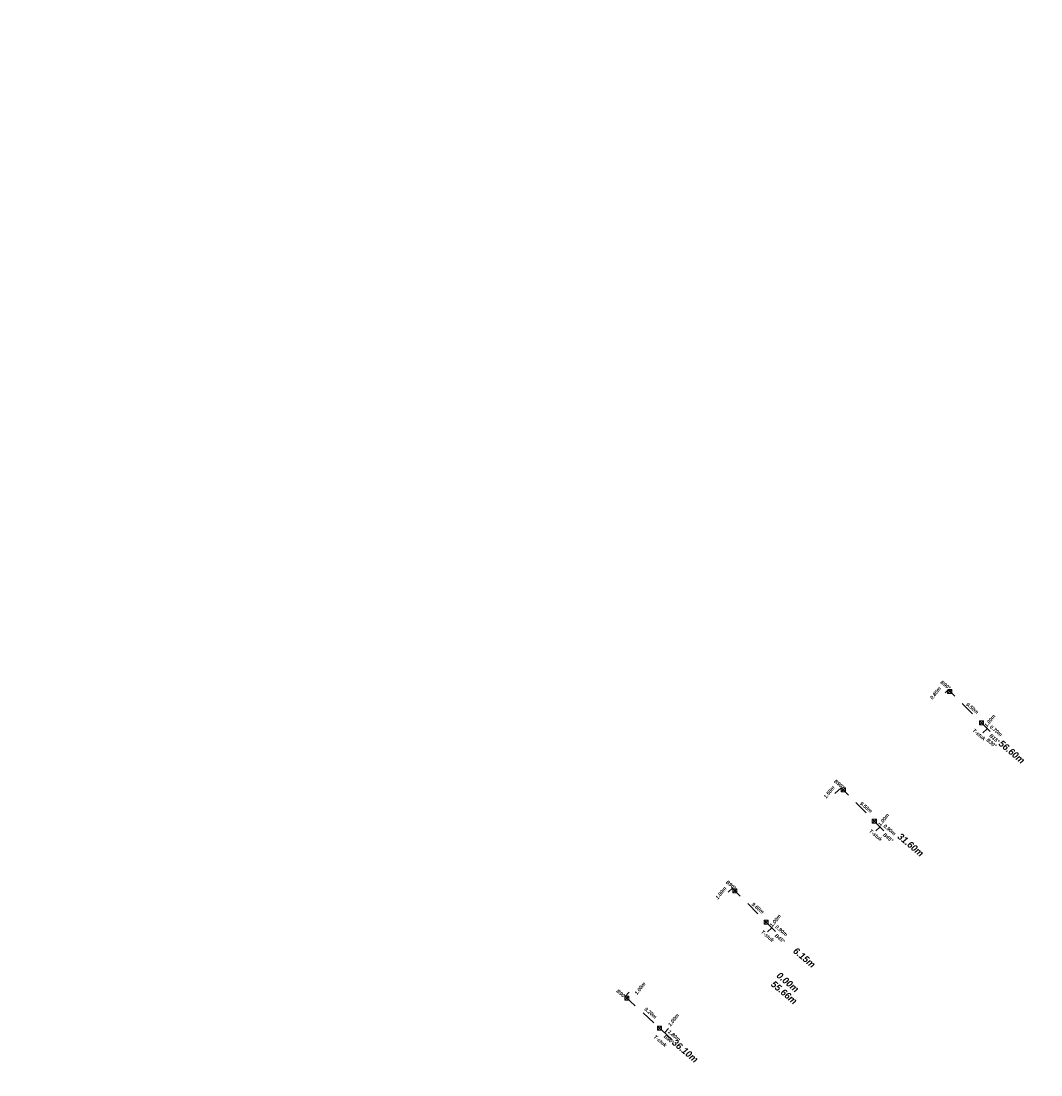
# Model space of a CAD drawing. Header units: inches. Extents: x 0 to 191500, y 0 to 342750.
# Tile 197 of 256: x 185727 to 185902, y 331917 to 332098. Entities that reach past the tile are written whole.
import ezdxf
from ezdxf import colors
from ezdxf.entities.mleader import LeaderData, LeaderLine
from ezdxf.math import Vec2, Vec3

# ---------------------------------------------------------------- set-up
doc = ezdxf.new("R2010")
doc.units = ezdxf.units.IN
doc.header["$MEASUREMENT"] = 0
doc.linetypes.add('RI-GWA_HUISAANSLUITING', pattern=[23, 4, -1.8, 2.6, -1.8, 4.6, -1.8, 4.6, -1.8])
doc.linetypes.add('RI-HWA_KOLKAANSLUITING', pattern=[4.3, 2.5, -1.8])
for name, color, linetype, lineweight in [('ECW', 150, 'Continuous', 20), ('N-WE-RI-GWA-MAATVOERING-T25', 30, 'RI-GWA_HUISAANSLUITING', 20), ('N-WE-RI-HWA_KOLK-S', 150, 'Continuous', 20), ('N-WE-RI-HWA_KOLKAANSLUITING', 150, 'RI-HWA_KOLKAANSLUITING', 20), ('Tekst algemeen', 7, 'Continuous', 20)]:
    doc.layers.add(name, color=color, linetype=linetype, lineweight=lineweight)
picture_1 = doc.add_image_def('image1.ecw', size_in_pixel=(220000, 285000))

msp = doc.modelspace()

# ---------------------------------------------------------------- linework, layer by layer
at = {"layer": 'N-WE-RI-HWA_KOLK-S'}
for p, q in [((185886.20652, 331983.46939), (185886.20502, 331982.77294)), ((185886.20502, 331982.77294), (185886.90297, 331983.4679)), ((185886.20652, 331983.46939), (185886.90148, 331982.77144)), ((185886.90297, 331983.4679), (185886.20652, 331983.46939)), ((185886.90148, 331982.77144), (185886.90297, 331983.4679)), ((185886.20502, 331982.77294), (185886.90148, 331982.77144)), ((185891.67066, 331978.06933), (185891.66916, 331977.37288)), ((185891.66916, 331977.37288), (185892.36711, 331978.06784)), ((185891.67066, 331978.06933), (185892.36561, 331977.37138)), ((185892.36711, 331978.06784), (185891.67066, 331978.06933)), ((185892.36561, 331977.37138), (185892.36711, 331978.06784)), ((185891.66916, 331977.37288), (185892.36561, 331977.37138)), ((185867.9015, 331966.54464), (185867.90001, 331965.84819)), ((185867.90001, 331965.84819), (185868.59796, 331966.54314)), ((185867.90001, 331965.84819), (185868.59646, 331965.84669)), ((185867.9015, 331966.54464), (185868.59646, 331965.84669)), ((185868.59796, 331966.54314), (185867.9015, 331966.54464)), ((185868.59646, 331965.84669), (185868.59796, 331966.54314)), ((185873.23901, 331961.14669), (185873.23751, 331960.45024)), ((185873.23751, 331960.45024), (185873.93546, 331961.14519)), ((185873.23751, 331960.45024), (185873.93397, 331960.44874)), ((185873.23901, 331961.14669), (185873.93397, 331960.44874)), ((185873.93546, 331961.14519), (185873.23901, 331961.14669)), ((185873.93397, 331960.44874), (185873.93546, 331961.14519)), ((185849.24454, 331949.13662), (185849.24304, 331948.44017)), ((185849.24304, 331948.44017), (185849.94099, 331949.13512)), ((185849.24454, 331949.13662), (185849.93949, 331948.43867)), ((185849.94099, 331949.13512), (185849.24454, 331949.13662)), ((185849.93949, 331948.43867), (185849.94099, 331949.13512)), ((185849.24304, 331948.44017), (185849.93949, 331948.43867)), ((185854.6103, 331943.74125), (185854.6088, 331943.0448)), ((185854.6088, 331943.0448), (185855.30675, 331943.73975)), ((185854.6103, 331943.74125), (185855.30525, 331943.0433)), ((185855.30675, 331943.73975), (185854.6103, 331943.74125)), ((185855.30525, 331943.0433), (185855.30675, 331943.73975)), ((185854.6088, 331943.0448), (185855.30525, 331943.0433)), ((185830.64243, 331930.65345), (185830.64093, 331929.95699)), ((185830.64093, 331929.95699), (185831.33888, 331930.65195)), ((185830.64093, 331929.95699), (185831.33738, 331929.9555)), ((185830.64243, 331930.65345), (185831.33738, 331929.9555)), ((185831.33888, 331930.65195), (185830.64243, 331930.65345)), ((185831.33738, 331929.9555), (185831.33888, 331930.65195)), ((185836.25244, 331925.49893), (185836.25094, 331924.80247)), ((185836.25094, 331924.80247), (185836.94889, 331925.49743)), ((185836.25244, 331925.49893), (185836.94739, 331924.80098)), ((185836.94889, 331925.49743), (185836.25244, 331925.49893)), ((185836.94739, 331924.80098), (185836.94889, 331925.49743)), ((185836.25094, 331924.80247), (185836.94739, 331924.80098))]:
    msp.add_line(p, q, dxfattribs=at)
at = {"layer": 'N-WE-RI-HWA_KOLKAANSLUITING'}
for p, q in [((185886.3215, 331983.44888, 65.188), (185885.75256, 331982.88647, 65.188)), ((185893.49544, 331976.19175, 65.188), (185886.3215, 331983.44888, 65.188)), ((185893.00311, 331976.68979, 65.188), (185892.27142, 331976.00815, 65.188)), ((185867.88052, 331966.54279, 65.188), (185866.7825, 331965.51988, 65.188)), ((185875.19512, 331959.14336, 65.188), (185867.88052, 331966.54279, 65.188)), ((185874.56213, 331959.78369, 65.188), (185873.83044, 331959.10205, 65.188)), ((185849.18046, 331949.25867, 65.188), (185848.44877, 331948.57704, 65.188)), ((185856.5654, 331941.78809, 65.188), (185849.18046, 331949.25867, 65.188)), ((185855.93241, 331942.42843, 65.188), (185855.20071, 331941.74679, 65.188)), ((185830.69448, 331930.5965, 65.21608), (185831.36646, 331931.33707, 65.21608)), ((185838.7746, 331923.17324, 65.216), (185830.69448, 331930.5965, 65.21608)), ((185837.46941, 331924.37233, 65.21601), (185838.14139, 331925.1129, 65.21601))]:
    msp.add_line(p, q, dxfattribs=at)

# ---------------------------------------------------------------- texts
at = {"layer": 'N-WE-RI-GWA-MAATVOERING-T25'}
for s, insert, char_height, width, attachment_point, rotation in [('{\\fProxy 1|b1|i1|c0|p72;0.80m}', (185884.36247, 331982.63093, 65.42414), 0.63, 5.0977, 8, 52), ('{\\fProxy 1|b1|i1|c0|p72;9.50m}', (185890.26078, 331979.98711, -0.2002), 0.63, 5.0977, 8, 320), ('{\\fProxy 1|b1|i1|c0|p72;1.00m}', (185893.72789, 331977.87183, 65.42408), 0.63, 5.0977, 8, 52), ('{\\fProxy 1|b1|i1|c0|p72;0.70m}', (185894.31492, 331976.10016, 65.16121), 0.63, 5.0977, 8, 320), ('{\\fProxy 1|b1|i1|c0|p72;56.60m}', (185895.61269, 331974.83854), 1.155, 14.6862, 1, 320), ('{\\fProxy 1|b1|i1|c0|p72;1.50m}', (185866.06215, 331965.58254, 65.42414), 0.63, 5.0977, 8, 52), ('{\\fProxy 1|b1|i1|c0|p72;9.50m}', (185871.96046, 331962.93872, -0.2002), 0.63, 5.0977, 8, 320), ('{\\fProxy 1|b1|i1|c0|p72;1.00m}', (185875.42757, 331960.82344, 65.42408), 0.63, 5.0977, 8, 52), ('{\\fProxy 1|b1|i1|c0|p72;0.90m}', (185876.01461, 331959.05177, 65.16121), 0.63, 5.0977, 8, 320), ('{\\fProxy 1|b1|i1|c0|p72;31.60m}', (185878.20817, 331958.83267), 1.155, 14.6862, 1, 320), ('{\\fProxy 1|b1|i1|c0|p72;1.00m}', (185847.43243, 331948.22727, 65.42414), 0.63, 5.0977, 8, 52), ('{\\fProxy 1|b1|i1|c0|p72;9.60m}', (185853.33074, 331945.58345, -0.2002), 0.63, 5.0977, 8, 320), ('{\\fProxy 1|b1|i1|c0|p72;1.00m}', (185856.79785, 331943.46817, 65.42408), 0.63, 5.0977, 8, 52), ('{\\fProxy 1|b1|i1|c0|p72;0.90m}', (185857.38489, 331941.69651, 65.16121), 0.63, 5.0977, 8, 320), ('{\\fProxy 1|b1|i1|c0|p72;6.15m}', (185860.22502, 331939.15302), 1.155, 14.6862, 1, 320), ('{\\fProxy 1|b1|i1|c0|p72;0.00m}', (185857.3812, 331934.9178), 1.155, 14.6862, 1, 320), ('{\\fProxy 1|b1|i1|c0|p72;1.00m}', (185833.51377, 331931.80389, 65.45216), 0.63, 5.0977, 8, 52), ('{\\fProxy 1|b1|i1|c0|p72;55.66m}', (185856.42449, 331933.42385), 1.155, 14.6862, 1, 320), ('{\\fProxy 1|b1|i1|c0|p72;9.20m}', (185834.86774, 331927.52736, -0.17218), 0.63, 5.0977, 8, 320), ('{\\fProxy 1|b1|i1|c0|p72;1.00m}', (185839.27377, 331926.36918, 65.45209), 0.63, 5.0977, 8, 52), ('{\\fProxy 1|b1|i1|c0|p72;1.80m}', (185838.92189, 331923.64041, 65.18922), 0.63, 5.0977, 8, 320), ('{\\fProxy 1|b1|i1|c0|p72;36.10m}', (185839.39219, 331923.37308), 1.155, 14.6862, 1, 320)]:
    msp.add_mtext(s, dxfattribs=dict(at, insert=insert, char_height=char_height, width=width, attachment_point=attachment_point, rotation=rotation))
at = {"layer": 'Tekst algemeen', "char_height": 0.63, "width": 5.0977, "attachment_point": 8, "rotation": 320}
for s, insert in [('{\\fProxy 1|b1|i1|c0|p72;B90°}', (185885.6243, 331983.96093, -65.37479)), ('{\\fProxy 1|b1|i1|c0|p72;T-stuk}', (185891.40085, 331975.45209, -0.06893)), ('{\\fProxy 1|b1|i1|c0|p72;B30°}', (185893.53509, 331974.01141, -65.34686)), ('{\\fProxy 1|b1|i1|c0|p72;B15°}', (185894.04695, 331974.7617, -65.34686)), ('{\\fProxy 1|b1|i1|c0|p72;B90°}', (185867.32398, 331966.91254, -65.37479)), ('{\\fProxy 1|b1|i1|c0|p72;T-stuk}', (185873.61242, 331958.13087, -0.06893)), ('{\\fProxy 1|b1|i1|c0|p72;B45°}', (185875.74664, 331957.71331, -65.34686)), ('{\\fProxy 1|b1|i1|c0|p72;B90°}', (185848.69426, 331949.55728, -65.37479)), ('{\\fProxy 1|b1|i1|c0|p72;T-stuk}', (185854.9827, 331940.77561, -0.06893)), ('{\\fProxy 1|b1|i1|c0|p72;B45°}', (185857.11692, 331940.35805, -65.34686)), ('{\\fProxy 1|b1|i1|c0|p72;B90°}', (185829.85569, 331930.80682, -65.34678)), ('{\\fProxy 1|b1|i1|c0|p72;T-stuk}', (185836.5197, 331922.71951, -0.04091)), ('{\\fProxy 1|b1|i1|c0|p72;B90°}', (185838.01876, 331922.99996, -65.34686))]:
    msp.add_mtext(s, dxfattribs=dict(at, insert=insert))

# ---------------------------------------------------------------- pictures from other files: only their frames are drawn
at = {"layer": 'ECW'}
image = msp.add_image(picture_1, insert=(180500, 328500), size_in_units=(11000, 14250), dxfattribs=at)
image.dxf.flags = 7

# ---------------------------------------------------------------- leaders
at = {"layer": 'Tekst algemeen'}
ml = msp.add_multileader_mtext('Standard', dxfattribs=at)
ml.set_content('Grindkoffer', color=256)
ml.set_leader_properties()
ml.build(insert=Vec2(0, 0))
ml.multileader.update_dxf_attribs({"text_right_attachment_type": 6, "dogleg_length": 0.2, "arrow_head_size": 5})
ctx = ml.context
ctx.base_point, ctx.char_height, ctx.arrow_head_size, ctx.landing_gap_size, ctx.plane_origin, ctx.plane_x_axis, ctx.plane_y_axis = Vec3(185789.34017, 332982.33236), 0.5, 5, 0.2, Vec3(185787.00548, 332984.05412), Vec3(0.995206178, 0.097799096), Vec3(-0.097799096, 0.995206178)
ctx.right_attachment = 6
notes = []
notes.append((ctx, [(0, (0, 0, 0), (0, 0), (1, 0), 1, [])]))
ctx.mtext.insert, ctx.mtext.text_direction, ctx.mtext.rotation, ctx.mtext.flow_direction = Vec3(185789.51476, 332982.60072), Vec3(0.995206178, 0.097799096), 0.097955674, 5
for ctx, leaders in notes:
    for number, flags, end, landing, length, lines in leaders:
        leader = LeaderData()
        leader.index, (leader.has_last_leader_line, leader.has_dogleg_vector, leader.attachment_direction) = number, flags
        leader.last_leader_point, leader.dogleg_vector, leader.dogleg_length = Vec3(end), Vec3(landing), length
        for number, points, colour, breaks in lines:
            line = LeaderLine()
            line.index, line.vertices, line.color, line.breaks = number, Vec3.list(points), colors.encode_raw_color(colour), breaks
            leader.lines.append(line)
        ctx.leaders.append(leader)

doc.saveas('drawing.dxf')
